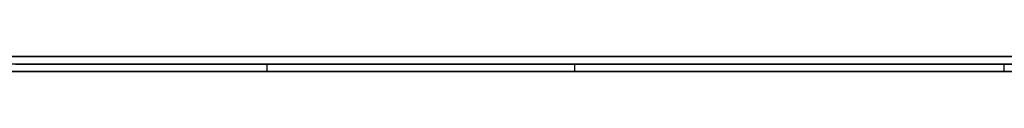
# Model space of a CAD drawing. Extents: x -4.2 to 4.1, y -6.8 to 5.8.
# Tile 27 of 214: x -1.315353 to -1.302012, y -5.0002 to -5. Entities that reach past the tile are written whole.
import ezdxf

# ---------------------------------------------------------------- set-up
doc = ezdxf.new("R2010")
doc.units = 0
doc.layers.get('0').update_dxf_attribs({"linetype": 'CONTINUOUS'})

# ---------------------------------------------------------------- blocks, each defined once
blk = doc.blocks.new('*U1')
at = {"extrusion": (0, -1, 0)}
for p, q in [((4, -5, 3.925), (-4, -5, 3.925)), ((3.5, -5), (-3.5, -5)), ((-1.5315, -5, 3.25), (-1.0315, -5, 3.25)), ((-1.0315, -5, 2.5), (-1.5315, -5, 2.5)), ((-1.5315, -5.0002, 3.25), (-1.0315, -5.0002, 3.25)), ((-1.0315, -5.0002, 2.5), (-1.5315, -5.0002, 2.5)), ((-1.302014, -5.0001, 2.811209), (-1.322746, -5.0001, 2.811209)), ((-1.322746, -5.0002, 2.811209), (-1.302014, -5.0002, 2.811209)), ((-1.312001, -5.0001, 2.912058), (-1.251573, -5.0001, 2.912058)), ((-1.312001, -5.0001, 2.927987), (-1.312001, -5.0001, 2.912058)), ((-1.292153, -5.0001, 2.927987), (-1.312001, -5.0001, 2.927987)), ((-1.251573, -5.0001, 3.068058), (-1.312001, -5.0001, 3.068058)), ((-1.312001, -5.0001, 3.05213), (-1.292153, -5.0001, 3.05213)), ((-1.312001, -5.0001, 3.068058), (-1.312001, -5.0001, 3.05213)), ((-1.251573, -5.0002, 2.912058), (-1.312001, -5.0002, 2.912058)), ((-1.312001, -5.0002, 2.912058), (-1.312001, -5.0002, 2.927987)), ((-1.312001, -5.0002, 2.927987), (-1.292153, -5.0002, 2.927987)), ((-1.292153, -5.0002, 3.05213), (-1.312001, -5.0002, 3.05213)), ((-1.312001, -5.0002, 3.068058), (-1.251573, -5.0002, 3.068058)), ((-1.312001, -5.0002, 3.05213), (-1.312001, -5.0002, 3.068058)), ((-1.302014, -5.0001, 2.713867), (-1.302014, -5.0001, 2.811209)), ((-1.302014, -5.0002, 2.811209), (-1.302014, -5.0002, 2.713867))]:
    blk.add_line(p, q, dxfattribs=at)
for p, q in [((4, -5, 4.425), (-4, -5, 4.425)), ((4, -5, 4.425), (-4, -5, 4.425)), ((3.5, -5), (-3.5, -5)), ((-1.5315, -5, 3.25), (-1.0315, -5, 3.25)), ((-1.5315, -5.0002, 3.25), (-1.0315, -5.0002, 3.25)), ((-1.312001, -5.0002, 3.05213), (-1.312001, -5.0001, 3.05213)), ((-1.312001, -5.0001, 3.05213), (-1.292153, -5.0001, 3.05213)), ((-1.312001, -5.0002, 2.912058), (-1.312001, -5.0001, 2.912058)), ((-1.312001, -5.0001, 2.912058), (-1.251573, -5.0001, 2.912058)), ((-1.292153, -5.0002, 3.05213), (-1.312001, -5.0002, 3.05213)), ((-1.251573, -5.0002, 2.912058), (-1.312001, -5.0002, 2.912058)), ((-1.307829, -5.0002, 2.666333), (-1.307829, -5.0001, 2.666333)), ((-1.307829, -5.0002, 2.666333), (-1.307829, -5.0001, 2.666333)), ((-1.302014, -5.0002, 2.713867), (-1.302014, -5.0001, 2.713867))]:
    blk.add_line(p, q)
at = {"extrusion": (0, 0, -1)}
for p, q in [((4, -5, 3.925), (-4, -5, 3.925)), ((-1.0315, -5, 2.5), (-1.5315, -5, 2.5)), ((-1.0315, -5.0002, 2.5), (-1.5315, -5.0002, 2.5)), ((-1.302014, -5.0001, 2.811209), (-1.322746, -5.0001, 2.811209)), ((-1.322746, -5.0002, 2.811209), (-1.302014, -5.0002, 2.811209)), ((-1.312001, -5.0002, 3.068058), (-1.312001, -5.0001, 3.068058)), ((-1.251573, -5.0001, 3.068058), (-1.312001, -5.0001, 3.068058)), ((-1.312001, -5.0002, 2.927987), (-1.312001, -5.0001, 2.927987)), ((-1.292153, -5.0001, 2.927987), (-1.312001, -5.0001, 2.927987)), ((-1.312001, -5.0002, 3.068058), (-1.251573, -5.0002, 3.068058)), ((-1.312001, -5.0002, 2.927987), (-1.292153, -5.0002, 2.927987)), ((-1.302014, -5.0002, 2.811209), (-1.302014, -5.0001, 2.811209))]:
    blk.add_line(p, q, dxfattribs=at)
at = {"extrusion": (1, 0, 0)}
for p, q in [((-1.312001, -5.0002, 3.05213), (-1.312001, -5.0001, 3.05213)), ((-1.312001, -5.0002, 3.068058), (-1.312001, -5.0001, 3.068058)), ((-1.312001, -5.0001, 3.068058), (-1.312001, -5.0001, 3.05213)), ((-1.312001, -5.0002, 2.912058), (-1.312001, -5.0001, 2.912058)), ((-1.312001, -5.0002, 2.927987), (-1.312001, -5.0001, 2.927987)), ((-1.312001, -5.0001, 2.927987), (-1.312001, -5.0001, 2.912058)), ((-1.312001, -5.0002, 3.05213), (-1.312001, -5.0002, 3.068058)), ((-1.312001, -5.0002, 2.912058), (-1.312001, -5.0002, 2.927987))]:
    blk.add_line(p, q, dxfattribs=at)
at = {"extrusion": (-1, 0, 0)}
for p, q in [((-1.302014, -5.0002, 2.811209), (-1.302014, -5.0001, 2.811209)), ((-1.302014, -5.0002, 2.713867), (-1.302014, -5.0001, 2.713867)), ((-1.302014, -5.0001, 2.713867), (-1.302014, -5.0001, 2.811209)), ((-1.302014, -5.0002, 2.811209), (-1.302014, -5.0002, 2.713867))]:
    blk.add_line(p, q, dxfattribs=at)
for points in [[(-1.31541, -5.0001, 2.67625), (-1.31523, -5.0001, 2.67594), (-1.31506, -5.0001, 2.67563), (-1.31487, -5.0001, 2.67532), (-1.31469, -5.0001, 2.67502), (-1.31451, -5.0001, 2.67471), (-1.31432, -5.0001, 2.67441), (-1.31413, -5.0001, 2.67411), (-1.31394, -5.0001, 2.67381), (-1.31374, -5.0001, 2.67351), (-1.31354, -5.0001, 2.67321), (-1.31335, -5.0001, 2.67292), (-1.31314, -5.0001, 2.67263), (-1.31294, -5.0001, 2.67233), (-1.31273, -5.0001, 2.67204), (-1.31252, -5.0001, 2.67176), (-1.31231, -5.0001, 2.67147), (-1.3121, -5.0001, 2.67118), (-1.31188, -5.0001, 2.6709), (-1.31166, -5.0001, 2.67062), (-1.31144, -5.0001, 2.67034), (-1.31122, -5.0001, 2.67006), (-1.31099, -5.0001, 2.66978), (-1.31076, -5.0001, 2.66951), (-1.31053, -5.0001, 2.66924), (-1.3103, -5.0001, 2.66896), (-1.31006, -5.0001, 2.66869), (-1.30982, -5.0001, 2.66842), (-1.30958, -5.0001, 2.66816), (-1.30934, -5.0001, 2.66789), (-1.30909, -5.0001, 2.66763), (-1.30884, -5.0001, 2.66737), (-1.30859, -5.0001, 2.66711), (-1.30834, -5.0001, 2.66685), (-1.30809, -5.0001, 2.66659), (-1.30783, -5.0001, 2.66633)], [(-1.31541, -5.0001, 2.67625), (-1.31523, -5.0001, 2.67594), (-1.31506, -5.0001, 2.67563), (-1.31487, -5.0001, 2.67532), (-1.31469, -5.0001, 2.67502), (-1.31451, -5.0001, 2.67471), (-1.31432, -5.0001, 2.67441), (-1.31413, -5.0001, 2.67411), (-1.31394, -5.0001, 2.67381), (-1.31374, -5.0001, 2.67351), (-1.31354, -5.0001, 2.67321), (-1.31335, -5.0001, 2.67292), (-1.31314, -5.0001, 2.67263), (-1.31294, -5.0001, 2.67233), (-1.31273, -5.0001, 2.67204), (-1.31252, -5.0001, 2.67176), (-1.31231, -5.0001, 2.67147), (-1.3121, -5.0001, 2.67118), (-1.31188, -5.0001, 2.6709), (-1.31166, -5.0001, 2.67062), (-1.31144, -5.0001, 2.67034), (-1.31122, -5.0001, 2.67006), (-1.31099, -5.0001, 2.66978), (-1.31076, -5.0001, 2.66951), (-1.31053, -5.0001, 2.66924), (-1.3103, -5.0001, 2.66896), (-1.31006, -5.0001, 2.66869), (-1.30982, -5.0001, 2.66842), (-1.30958, -5.0001, 2.66816), (-1.30934, -5.0001, 2.66789), (-1.30909, -5.0001, 2.66763), (-1.30884, -5.0001, 2.66737), (-1.30859, -5.0001, 2.66711), (-1.30834, -5.0001, 2.66685), (-1.30809, -5.0001, 2.66659), (-1.30783, -5.0001, 2.66633)], [(-1.30783, -5.0002, 2.66633), (-1.308, -5.0002, 2.6665), (-1.30817, -5.0002, 2.66667), (-1.30834, -5.0002, 2.66684), (-1.30851, -5.0002, 2.66702), (-1.30868, -5.0002, 2.66719), (-1.30884, -5.0002, 2.66736), (-1.30901, -5.0002, 2.66754), (-1.30917, -5.0002, 2.66771), (-1.30933, -5.0002, 2.66789), (-1.3095, -5.0002, 2.66806), (-1.30966, -5.0002, 2.66824), (-1.30982, -5.0002, 2.66842), (-1.30998, -5.0002, 2.6686), (-1.31013, -5.0002, 2.66878), (-1.31029, -5.0002, 2.66896), (-1.31045, -5.0002, 2.66914), (-1.3106, -5.0002, 2.66932), (-1.31075, -5.0002, 2.6695), (-1.31091, -5.0002, 2.66968), (-1.31106, -5.0002, 2.66987), (-1.31121, -5.0002, 2.67005), (-1.31136, -5.0002, 2.67024), (-1.3115, -5.0002, 2.67042), (-1.31165, -5.0002, 2.67061), (-1.3118, -5.0002, 2.67079), (-1.31194, -5.0002, 2.67098), (-1.31209, -5.0002, 2.67117), (-1.31223, -5.0002, 2.67136), (-1.31237, -5.0002, 2.67155), (-1.31251, -5.0002, 2.67174), (-1.31265, -5.0002, 2.67193), (-1.31279, -5.0002, 2.67212), (-1.31293, -5.0002, 2.67232), (-1.31306, -5.0002, 2.67251), (-1.3132, -5.0002, 2.67271), (-1.31333, -5.0002, 2.6729), (-1.31347, -5.0002, 2.6731), (-1.3136, -5.0002, 2.67329), (-1.31373, -5.0002, 2.67349), (-1.31386, -5.0002, 2.67369), (-1.31399, -5.0002, 2.67389), (-1.31412, -5.0002, 2.67409), (-1.31424, -5.0002, 2.67429), (-1.31437, -5.0002, 2.67449), (-1.31449, -5.0002, 2.67469), (-1.31462, -5.0002, 2.67489), (-1.31474, -5.0002, 2.67509), (-1.31486, -5.0002, 2.6753), (-1.31498, -5.0002, 2.6755), (-1.3151, -5.0002, 2.67571), (-1.31522, -5.0002, 2.67591), (-1.31533, -5.0002, 2.67612), (-1.31545, -5.0002, 2.67633)], [(-1.30783, -5.0002, 2.66633), (-1.308, -5.0002, 2.6665), (-1.30817, -5.0002, 2.66667), (-1.30834, -5.0002, 2.66684), (-1.30851, -5.0002, 2.66702), (-1.30868, -5.0002, 2.66719), (-1.30884, -5.0002, 2.66736), (-1.30901, -5.0002, 2.66754), (-1.30917, -5.0002, 2.66771), (-1.30933, -5.0002, 2.66789), (-1.3095, -5.0002, 2.66806), (-1.30966, -5.0002, 2.66824), (-1.30982, -5.0002, 2.66842), (-1.30998, -5.0002, 2.6686), (-1.31013, -5.0002, 2.66878), (-1.31029, -5.0002, 2.66896), (-1.31045, -5.0002, 2.66914), (-1.3106, -5.0002, 2.66932), (-1.31075, -5.0002, 2.6695), (-1.31091, -5.0002, 2.66968), (-1.31106, -5.0002, 2.66987), (-1.31121, -5.0002, 2.67005), (-1.31136, -5.0002, 2.67024), (-1.3115, -5.0002, 2.67042), (-1.31165, -5.0002, 2.67061), (-1.3118, -5.0002, 2.67079), (-1.31194, -5.0002, 2.67098), (-1.31209, -5.0002, 2.67117), (-1.31223, -5.0002, 2.67136), (-1.31237, -5.0002, 2.67155), (-1.31251, -5.0002, 2.67174), (-1.31265, -5.0002, 2.67193), (-1.31279, -5.0002, 2.67212), (-1.31293, -5.0002, 2.67232), (-1.31306, -5.0002, 2.67251), (-1.3132, -5.0002, 2.67271), (-1.31333, -5.0002, 2.6729), (-1.31347, -5.0002, 2.6731), (-1.3136, -5.0002, 2.67329), (-1.31373, -5.0002, 2.67349), (-1.31386, -5.0002, 2.67369), (-1.31399, -5.0002, 2.67389), (-1.31412, -5.0002, 2.67409), (-1.31424, -5.0002, 2.67429), (-1.31437, -5.0002, 2.67449), (-1.31449, -5.0002, 2.67469), (-1.31462, -5.0002, 2.67489), (-1.31474, -5.0002, 2.67509), (-1.31486, -5.0002, 2.6753), (-1.31498, -5.0002, 2.6755), (-1.3151, -5.0002, 2.67571), (-1.31522, -5.0002, 2.67591), (-1.31533, -5.0002, 2.67612), (-1.31545, -5.0002, 2.67633)], [(-1.30783, -5.0001, 2.66633), (-1.3076, -5.0001, 2.66611), (-1.30737, -5.0001, 2.66588), (-1.30714, -5.0001, 2.66566), (-1.30691, -5.0001, 2.66544), (-1.30668, -5.0001, 2.66522), (-1.30644, -5.0001, 2.665), (-1.3062, -5.0001, 2.66479), (-1.30597, -5.0001, 2.66457), (-1.30573, -5.0001, 2.66436), (-1.30548, -5.0001, 2.66415), (-1.30524, -5.0001, 2.66395), (-1.305, -5.0001, 2.66374), (-1.30475, -5.0001, 2.66353), (-1.3045, -5.0001, 2.66333), (-1.30426, -5.0001, 2.66313), (-1.30401, -5.0001, 2.66293), (-1.30375, -5.0001, 2.66273), (-1.3035, -5.0001, 2.66254), (-1.30325, -5.0001, 2.66234), (-1.30299, -5.0001, 2.66215), (-1.30273, -5.0001, 2.66196), (-1.30247, -5.0001, 2.66177), (-1.30221, -5.0001, 2.66159), (-1.30195, -5.0001, 2.6614)], [(-1.30783, -5.0001, 2.66633), (-1.3076, -5.0001, 2.66611), (-1.30737, -5.0001, 2.66588), (-1.30714, -5.0001, 2.66566), (-1.30691, -5.0001, 2.66544), (-1.30668, -5.0001, 2.66522), (-1.30644, -5.0001, 2.665), (-1.3062, -5.0001, 2.66479), (-1.30597, -5.0001, 2.66457), (-1.30573, -5.0001, 2.66436), (-1.30548, -5.0001, 2.66415), (-1.30524, -5.0001, 2.66395), (-1.305, -5.0001, 2.66374), (-1.30475, -5.0001, 2.66353), (-1.3045, -5.0001, 2.66333), (-1.30426, -5.0001, 2.66313), (-1.30401, -5.0001, 2.66293), (-1.30375, -5.0001, 2.66273), (-1.3035, -5.0001, 2.66254), (-1.30325, -5.0001, 2.66234), (-1.30299, -5.0001, 2.66215), (-1.30273, -5.0001, 2.66196), (-1.30247, -5.0001, 2.66177), (-1.30221, -5.0001, 2.66159), (-1.30195, -5.0001, 2.6614)], [(-1.30197, -5.0002, 2.66141), (-1.30214, -5.0002, 2.66154), (-1.30231, -5.0002, 2.66166), (-1.30249, -5.0002, 2.66178), (-1.30266, -5.0002, 2.66191), (-1.30283, -5.0002, 2.66203), (-1.303, -5.0002, 2.66216), (-1.30317, -5.0002, 2.66229), (-1.30334, -5.0002, 2.66242), (-1.30351, -5.0002, 2.66255), (-1.30368, -5.0002, 2.66268), (-1.30385, -5.0002, 2.66281), (-1.30402, -5.0002, 2.66294), (-1.30418, -5.0002, 2.66307), (-1.30435, -5.0002, 2.6632), (-1.30451, -5.0002, 2.66334), (-1.30468, -5.0002, 2.66347), (-1.30484, -5.0002, 2.66361), (-1.305, -5.0002, 2.66375), (-1.30517, -5.0002, 2.66388), (-1.30533, -5.0002, 2.66402), (-1.30549, -5.0002, 2.66416), (-1.30565, -5.0002, 2.6643), (-1.30581, -5.0002, 2.66444), (-1.30597, -5.0002, 2.66458), (-1.30613, -5.0002, 2.66472), (-1.30629, -5.0002, 2.66486), (-1.30644, -5.0002, 2.66501), (-1.3066, -5.0002, 2.66515), (-1.30676, -5.0002, 2.6653), (-1.30691, -5.0002, 2.66544), (-1.30707, -5.0002, 2.66559), (-1.30722, -5.0002, 2.66574), (-1.30737, -5.0002, 2.66588), (-1.30753, -5.0002, 2.66603), (-1.30768, -5.0002, 2.66618), (-1.30783, -5.0002, 2.66633)], [(-1.30197, -5.0002, 2.66141), (-1.30214, -5.0002, 2.66154), (-1.30231, -5.0002, 2.66166), (-1.30249, -5.0002, 2.66178), (-1.30266, -5.0002, 2.66191), (-1.30283, -5.0002, 2.66203), (-1.303, -5.0002, 2.66216), (-1.30317, -5.0002, 2.66229), (-1.30334, -5.0002, 2.66242), (-1.30351, -5.0002, 2.66255), (-1.30368, -5.0002, 2.66268), (-1.30385, -5.0002, 2.66281), (-1.30402, -5.0002, 2.66294), (-1.30418, -5.0002, 2.66307), (-1.30435, -5.0002, 2.6632), (-1.30451, -5.0002, 2.66334), (-1.30468, -5.0002, 2.66347), (-1.30484, -5.0002, 2.66361), (-1.305, -5.0002, 2.66375), (-1.30517, -5.0002, 2.66388), (-1.30533, -5.0002, 2.66402), (-1.30549, -5.0002, 2.66416), (-1.30565, -5.0002, 2.6643), (-1.30581, -5.0002, 2.66444), (-1.30597, -5.0002, 2.66458), (-1.30613, -5.0002, 2.66472), (-1.30629, -5.0002, 2.66486), (-1.30644, -5.0002, 2.66501), (-1.3066, -5.0002, 2.66515), (-1.30676, -5.0002, 2.6653), (-1.30691, -5.0002, 2.66544), (-1.30707, -5.0002, 2.66559), (-1.30722, -5.0002, 2.66574), (-1.30737, -5.0002, 2.66588), (-1.30753, -5.0002, 2.66603), (-1.30768, -5.0002, 2.66618), (-1.30783, -5.0002, 2.66633)]]:
    blk.add_polyline3d(points)

msp = doc.modelspace()

# ---------------------------------------------------------------- block references
msp.add_blockref('*U1', (0, 0))

doc.saveas('drawing.dxf')
